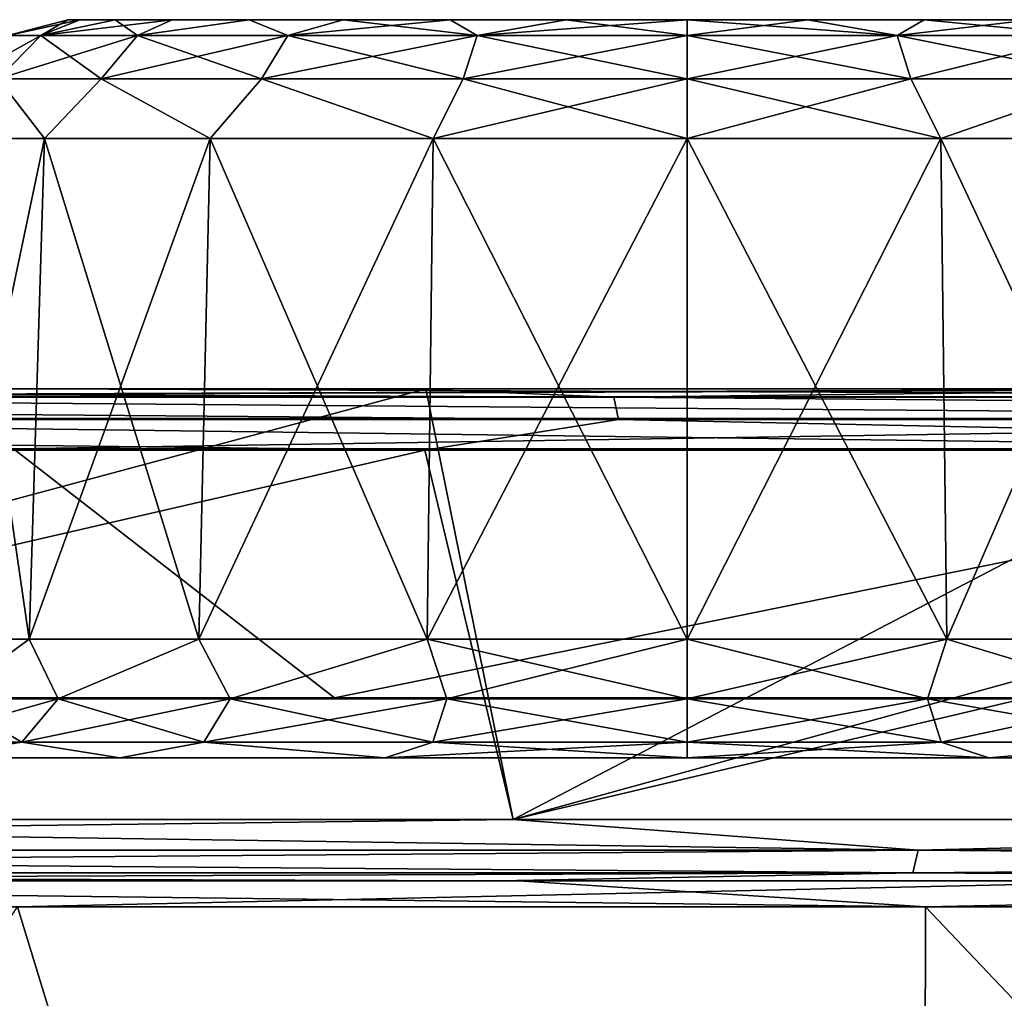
# Model space of a CAD drawing. Header units: millimetres. Extents: x -125 to 125, y -51 to 12.
# Tile 56 of 79: x 25.79 to 29.79, y 8.52 to 12.5. Entities that reach past the tile are written whole.
import ezdxf

# ---------------------------------------------------------------- set-up
doc = ezdxf.new("R2010")
doc.units = ezdxf.units.MM
doc.header["$LTSCALE"] = 65.185185
for name, color, linetype in [('1', 7, 'CONTINUOUS'), ('10', 7, 'CONTINUOUS'), ('117', 7, 'CONTINUOUS'), ('118', 7, 'CONTINUOUS'), ('2', 7, 'CONTINUOUS'), ('23', 7, 'CONTINUOUS'), ('24', 7, 'CONTINUOUS'), ('3', 7, 'CONTINUOUS'), ('33', 7, 'CONTINUOUS'), ('34', 7, 'CONTINUOUS'), ('4', 7, 'CONTINUOUS'), ('43', 7, 'CONTINUOUS'), ('44', 7, 'CONTINUOUS'), ('57', 7, 'CONTINUOUS'), ('58', 7, 'CONTINUOUS'), ('79', 7, 'CONTINUOUS'), ('80', 7, 'CONTINUOUS'), ('83', 7, 'CONTINUOUS'), ('85', 7, 'CONTINUOUS'), ('92', 7, 'CONTINUOUS')]:
    doc.layers.add(name, color=color, linetype=linetype)

msp = doc.modelspace()

# ---------------------------------------------------------------- linework, layer by layer
at = {"layer": '1', "linetype": 'CONTINUOUS'}
for points in [[(19.163, 11, -116.0723), (19.4363, 11, -116.0269), (31.1505, 11, -120.9553), (19.163, 11, -116.0723)], [(20.6522, 11, -123.1829), (19.163, 11, -116.0723), (27.4376, 11, -121.8512), (20.6522, 11, -123.1829)], [(27.4376, 11, -121.8512), (19.163, 11, -116.0723), (31.1505, 11, -120.9553), (27.4376, 11, -121.8512)], [(19.1636, 11, 123.1702), (31.1491, 11, 120.6975), (19.163, 11, 116.0723), (19.1636, 11, 123.1702)], [(19.163, 11, 116.0723), (31.1491, 11, 120.6975), (19.4364, 11, 116.0268), (19.163, 11, 116.0723)], [(27.3821, 11, 121.6075), (31.1491, 11, 120.6975), (19.1636, 11, 123.1702), (27.3821, 11, 121.6075)], [(20.6103, 11, 122.9364), (27.3821, 11, 121.6075), (19.1636, 11, 123.1702), (20.6103, 11, 122.9364)], [(31.1505, 11, -120.9553), (19.4363, 11, -116.0269), (25.8224, 11, -114.7746), (31.1505, 11, -120.9553)], [(31.1491, 11, 120.6975), (25.8225, 11, 114.7746), (19.4364, 11, 116.0268), (31.1491, 11, 120.6975)], [(31.1492, 11, -113.4448), (31.1505, 11, -120.9553), (25.8224, 11, -114.7746), (31.1492, 11, -113.4448)], [(31.1491, 11, 120.6975), (31.1492, 11, 113.4448), (25.8225, 11, 114.7746), (31.1491, 11, 120.6975)]]:
    msp.add_3dface(points, dxfattribs=at)
at = {"layer": '10', "linetype": 'CONTINUOUS'}
for points in [[(25.9828, 12.5, 30.8556), (26.0312, 12.5, 31.3467), (26.0312, 12.5, 30.3646), (25.9828, 12.5, 30.8556)], [(26.0312, 12.5, 31.3467), (26.1745, 12.5, 31.8189), (26.0312, 12.5, 30.3646), (26.0312, 12.5, 31.3467)], [(26.0312, 12.5, 30.3646), (26.1745, 12.5, 31.8189), (26.1745, 12.5, 29.8923), (26.0312, 12.5, 30.3646)], [(26.1745, 12.5, 29.8923), (26.4071, 12.5, 32.2541), (26.4071, 12.5, 29.4572), (26.1745, 12.5, 29.8923)], [(26.1745, 12.5, 31.8189), (26.4071, 12.5, 32.2541), (26.1745, 12.5, 29.8923), (26.1745, 12.5, 31.8189)], [(26.4071, 12.5, 29.4572), (26.7201, 12.5, 32.6356), (26.7201, 12.5, 29.0757), (26.4071, 12.5, 29.4572)], [(26.4071, 12.5, 32.2541), (26.7201, 12.5, 32.6356), (26.4071, 12.5, 29.4572), (26.4071, 12.5, 32.2541)], [(26.7201, 12.5, 29.0757), (27.1016, 12.5, 32.9486), (27.1016, 12.5, 28.7627), (26.7201, 12.5, 29.0757)], [(26.7201, 12.5, 32.6356), (27.1016, 12.5, 32.9486), (26.7201, 12.5, 29.0757), (26.7201, 12.5, 32.6356)], [(27.1016, 12.5, 28.7627), (27.5368, 12.5, 33.1812), (27.5368, 12.5, 28.5301), (27.1016, 12.5, 28.7627)], [(27.1016, 12.5, 32.9486), (27.5368, 12.5, 33.1812), (27.1016, 12.5, 28.7627), (27.1016, 12.5, 32.9486)], [(27.5368, 12.5, 28.5301), (28.009, 12.5, 33.3245), (28.009, 12.5, 28.3868), (27.5368, 12.5, 28.5301)], [(27.5368, 12.5, 33.1812), (28.009, 12.5, 33.3245), (27.5368, 12.5, 28.5301), (27.5368, 12.5, 33.1812)], [(28.009, 12.5, 28.3868), (28.5, 12.5, 33.3728), (28.5, 12.5, 28.3385), (28.009, 12.5, 28.3868)], [(28.009, 12.5, 33.3245), (28.5, 12.5, 33.3728), (28.009, 12.5, 28.3868), (28.009, 12.5, 33.3245)], [(28.5, 12.5, 28.3385), (28.5, 12.5, 33.3728), (28.991, 12.5, 33.3245), (28.5, 12.5, 28.3385)], [(28.991, 12.5, 28.3868), (28.5, 12.5, 28.3385), (28.991, 12.5, 33.3245), (28.991, 12.5, 28.3868)], [(29.4632, 12.5, 33.1812), (28.991, 12.5, 28.3868), (28.991, 12.5, 33.3245), (29.4632, 12.5, 33.1812)], [(29.4632, 12.5, 28.5301), (28.991, 12.5, 28.3868), (29.4632, 12.5, 33.1812), (29.4632, 12.5, 28.5301)], [(29.8984, 12.5, 32.9486), (29.4632, 12.5, 28.5301), (29.4632, 12.5, 33.1812), (29.8984, 12.5, 32.9486)], [(29.8984, 12.5, 28.7627), (29.4632, 12.5, 28.5301), (29.8984, 12.5, 32.9486), (29.8984, 12.5, 28.7627)]]:
    msp.add_3dface(points, dxfattribs=at)
at = {"layer": '117', "color": 1, "linetype": 'CONTINUOUS'}
for points in [[(17.7892, 8.8946, 123.7268), (29.4697, 8.8946, 121.4756), (20.9383, 9, 123.2339), (17.7892, 8.8946, 123.7268)], [(20.9383, 9, 123.2339), (29.4697, 8.8946, 121.4756), (27.8151, 9, 121.866), (20.9383, 9, 123.2339)], [(27.8151, 9, 121.866), (29.4697, 8.8946, 121.4756), (34.6044, 9, 120.1147), (27.8151, 9, 121.866)], [(29.4697, 8.8946, 121.4756), (40.8832, 8.8946, 118.1242), (34.6044, 9, 120.1147), (29.4697, 8.8946, 121.4756)], [(29.445, -3.0907, 121.3739), (17.7892, 8.8946, 123.7268), (17.7743, -3.0907, 123.6232), (29.445, -3.0907, 121.3739)], [(29.4697, 8.8946, 121.4756), (17.7892, 8.8946, 123.7268), (29.445, -3.0907, 121.3739), (29.4697, 8.8946, 121.4756)], [(40.849, -3.0907, 118.0254), (29.4697, 8.8946, 121.4756), (29.445, -3.0907, 121.3739), (40.849, -3.0907, 118.0254)], [(40.8832, 8.8946, 118.1242), (29.4697, 8.8946, 121.4756), (40.849, -3.0907, 118.0254), (40.8832, 8.8946, 118.1242)]]:
    msp.add_3dface(points, dxfattribs=at)
at = {"layer": '118', "color": 1, "linetype": 'CONTINUOUS'}
for points in [[(30.5242, 9, -121.2158), (25.7782, 8.8946, -122.3121), (23.7935, 9, -122.7146), (30.5242, 9, -121.2158)], [(36.7713, 8.8946, -119.4682), (25.7782, 8.8946, -122.3121), (30.5242, 9, -121.2158), (36.7713, 8.8946, -119.4682)], [(29.445, -3.0907, -121.3739), (17.7743, -3.0907, -123.6232), (25.7782, 8.8946, -122.3121), (29.445, -3.0907, -121.3739)], [(36.7713, 8.8946, -119.4682), (29.445, -3.0907, -121.3739), (25.7782, 8.8946, -122.3121), (36.7713, 8.8946, -119.4682)], [(40.849, -3.0907, -118.0254), (29.445, -3.0907, -121.3739), (36.7713, 8.8946, -119.4682), (40.849, -3.0907, -118.0254)]]:
    msp.add_3dface(points, dxfattribs=at)
at = {"layer": '2', "linetype": 'CONTINUOUS'}
for points in [[(26.7002, 9.5, 68.2979), (26.7002, 9.5, 56.9149), (14.7144, 9.5, 57.9976), (26.7002, 9.5, 68.2979)], [(14.7144, 9.5, 69.5971), (26.7002, 9.5, 68.2979), (14.7144, 9.5, 57.9976), (14.7144, 9.5, 69.5971)], [(14.7144, 9.5, 81.1966), (26.7002, 9.5, 79.6809), (14.7144, 9.5, 69.5971), (14.7144, 9.5, 81.1966)], [(26.7002, 9.5, 79.6809), (26.7002, 9.5, 68.2979), (14.7144, 9.5, 69.5971), (26.7002, 9.5, 79.6809)], [(14.7144, 9.5, 92.7961), (26.7002, 9.5, 91.0639), (14.7144, 9.5, 81.1966), (14.7144, 9.5, 92.7961)], [(26.7002, 9.5, 91.0639), (26.7002, 9.5, 79.6809), (14.7144, 9.5, 81.1966), (26.7002, 9.5, 91.0639)], [(26.7002, 9.5, 34.149), (26.7002, 9.5, 22.766), (14.7144, 9.5, 23.199), (26.7002, 9.5, 34.149)], [(14.7144, 9.5, 34.7985), (26.7002, 9.5, 34.149), (14.7144, 9.5, 23.199), (14.7144, 9.5, 34.7985)], [(26.7002, 9.5, 22.766), (26.7002, 9.5, 11.383), (14.7144, 9.5, 11.5995), (26.7002, 9.5, 22.766)], [(14.7144, 9.5, 23.199), (26.7002, 9.5, 22.766), (14.7144, 9.5, 11.5995), (14.7144, 9.5, 23.199)], [(26.7002, 9.5, 11.383), (26.7002, 9.5), (14.7144, 9.5, 11.5995), (26.7002, 9.5, 11.383)], [(26.7002, 9.5), (26.7002, 9.5, -11.383), (14.7144, 9.5), (26.7002, 9.5)], [(14.7144, 9.5, 11.5995), (26.7002, 9.5), (14.7144, 9.5), (14.7144, 9.5, 11.5995)], [(26.7002, 9.5, -11.383), (26.7002, 9.5, -22.766), (14.7144, 9.5, -11.5995), (26.7002, 9.5, -11.383)], [(26.7002, 9.5, 56.9149), (26.7002, 9.5, 45.5319), (14.7144, 9.5, 46.398), (26.7002, 9.5, 56.9149)], [(14.7144, 9.5, 57.9976), (26.7002, 9.5, 56.9149), (14.7144, 9.5, 46.398), (14.7144, 9.5, 57.9976)], [(26.7002, 9.5, 45.5319), (26.7002, 9.5, 34.149), (14.7144, 9.5, 34.7985), (26.7002, 9.5, 45.5319)], [(14.7144, 9.5, 46.398), (26.7002, 9.5, 45.5319), (14.7144, 9.5, 34.7985), (14.7144, 9.5, 46.398)], [(14.7144, 9.5, 104.3956), (26.7002, 9.5, 102.4469), (14.7144, 9.5, 92.7961), (14.7144, 9.5, 104.3956)], [(26.7002, 9.5, 102.4469), (26.7002, 9.5, 91.0639), (14.7144, 9.5, 92.7961), (26.7002, 9.5, 102.4469)], [(14.7153, 9.5, 116.189), (26.7013, 9.5, 114.0328), (14.7144, 9.5, 104.3956), (14.7153, 9.5, 116.189)], [(26.7013, 9.5, 114.0328), (26.7002, 9.5, 102.4469), (14.7144, 9.5, 104.3956), (26.7013, 9.5, 114.0328)], [(14.7144, 9.5, -46.398), (26.7002, 9.5, -56.9149), (14.7144, 9.5, -57.9976), (14.7144, 9.5, -46.398)], [(26.7002, 9.5, -56.9149), (26.7002, 9.5, -68.2979), (14.7144, 9.5, -57.9976), (26.7002, 9.5, -56.9149)], [(14.7144, 9.5, -34.7985), (26.7002, 9.5, -45.5319), (14.7144, 9.5, -46.398), (14.7144, 9.5, -34.7985)], [(26.7002, 9.5, -45.5319), (26.7002, 9.5, -56.9149), (14.7144, 9.5, -46.398), (26.7002, 9.5, -45.5319)], [(14.7144, 9.5, -23.199), (26.7002, 9.5, -34.149), (14.7144, 9.5, -34.7985), (14.7144, 9.5, -23.199)], [(26.7002, 9.5, -34.149), (26.7002, 9.5, -45.5319), (14.7144, 9.5, -34.7985), (26.7002, 9.5, -34.149)], [(14.7144, 9.5, -11.5995), (26.7002, 9.5, -22.766), (14.7144, 9.5, -23.199), (14.7144, 9.5, -11.5995)], [(26.7002, 9.5, -22.766), (26.7002, 9.5, -34.149), (14.7144, 9.5, -23.199), (26.7002, 9.5, -22.766)], [(14.7144, 9.5), (26.7002, 9.5, -11.383), (14.7144, 9.5, -11.5995), (14.7144, 9.5)], [(14.7144, 9.5, -104.3956), (26.7013, 9.5, -114.0328), (20.3372, 9.5, -115.3379), (14.7144, 9.5, -104.3956)], [(14.7144, 9.5, -92.7961), (26.7002, 9.5, -102.4469), (14.7144, 9.5, -104.3956), (14.7144, 9.5, -92.7961)], [(26.7002, 9.5, -102.4469), (26.7013, 9.5, -114.0328), (14.7144, 9.5, -104.3956), (26.7002, 9.5, -102.4469)], [(14.7144, 9.5, -81.1966), (26.7002, 9.5, -91.0639), (14.7144, 9.5, -92.7961), (14.7144, 9.5, -81.1966)], [(26.7002, 9.5, -91.0639), (26.7002, 9.5, -102.4469), (14.7144, 9.5, -92.7961), (26.7002, 9.5, -91.0639)], [(14.7144, 9.5, -69.5971), (26.7002, 9.5, -79.6809), (14.7144, 9.5, -81.1966), (14.7144, 9.5, -69.5971)], [(26.7002, 9.5, -79.6809), (26.7002, 9.5, -91.0639), (14.7144, 9.5, -81.1966), (26.7002, 9.5, -79.6809)], [(14.7144, 9.5, -57.9976), (26.7002, 9.5, -68.2979), (14.7144, 9.5, -69.5971), (14.7144, 9.5, -57.9976)], [(26.7002, 9.5, -68.2979), (26.7002, 9.5, -79.6809), (14.7144, 9.5, -69.5971), (26.7002, 9.5, -68.2979)], [(20.3372, 9.5, 115.3379), (26.7013, 9.5, 114.0328), (14.7153, 9.5, 116.189), (20.3372, 9.5, 115.3379)], [(26.7002, 9.5, -79.6809), (38.686, 9.5, -87.1122), (26.7002, 9.5, -91.0639), (26.7002, 9.5, -79.6809)], [(38.686, 9.5, -87.1122), (38.686, 9.5, -98.7271), (26.7002, 9.5, -91.0639), (38.686, 9.5, -87.1122)], [(26.7002, 9.5, -68.2979), (38.686, 9.5, -75.4972), (26.7002, 9.5, -79.6809), (26.7002, 9.5, -68.2979)], [(38.686, 9.5, -75.4972), (38.686, 9.5, -87.1122), (26.7002, 9.5, -79.6809), (38.686, 9.5, -75.4972)], [(26.7002, 9.5, -56.9149), (38.686, 9.5, -63.8823), (26.7002, 9.5, -68.2979), (26.7002, 9.5, -56.9149)], [(38.686, 9.5, -63.8823), (38.686, 9.5, -75.4972), (26.7002, 9.5, -68.2979), (38.686, 9.5, -63.8823)], [(26.7002, 9.5, -45.5319), (38.686, 9.5, -52.2673), (26.7002, 9.5, -56.9149), (26.7002, 9.5, -45.5319)], [(38.686, 9.5, -52.2673), (38.686, 9.5, -63.8823), (26.7002, 9.5, -56.9149), (38.686, 9.5, -52.2673)], [(26.7002, 9.5, -34.149), (38.686, 9.5, -40.6524), (26.7002, 9.5, -45.5319), (26.7002, 9.5, -34.149)], [(38.686, 9.5, -40.6524), (38.686, 9.5, -52.2673), (26.7002, 9.5, -45.5319), (38.686, 9.5, -40.6524)], [(26.7002, 9.5, -22.766), (38.686, 9.5, -29.0374), (26.7002, 9.5, -34.149), (26.7002, 9.5, -22.766)], [(38.686, 9.5, -29.0374), (38.686, 9.5, -40.6524), (26.7002, 9.5, -34.149), (38.686, 9.5, -29.0374)], [(26.7002, 9.5, -11.383), (38.686, 9.5, -17.4224), (26.7002, 9.5, -22.766), (26.7002, 9.5, -11.383)], [(38.686, 9.5, -17.4224), (38.686, 9.5, -29.0374), (26.7002, 9.5, -22.766), (38.686, 9.5, -17.4224)], [(26.7002, 9.5), (38.686, 9.5, -5.8075), (26.7002, 9.5, -11.383), (26.7002, 9.5)], [(26.7002, 9.5, -102.4469), (38.6884, 9.5, -110.5425), (33.5896, 9.5, -112.197), (26.7002, 9.5, -102.4469)], [(26.7002, 9.5, -91.0639), (38.686, 9.5, -98.7271), (26.7002, 9.5, -102.4469), (26.7002, 9.5, -91.0639)], [(38.686, 9.5, -98.7271), (38.6884, 9.5, -110.5425), (26.7002, 9.5, -102.4469), (38.686, 9.5, -98.7271)], [(26.7013, 9.5, -114.0328), (26.7002, 9.5, -102.4469), (33.5896, 9.5, -112.197), (26.7013, 9.5, -114.0328)], [(38.686, 9.5, 52.2673), (38.686, 9.5, 40.6524), (26.7002, 9.5, 45.5319), (38.686, 9.5, 52.2673)], [(26.7002, 9.5, 68.2979), (38.686, 9.5, 63.8823), (26.7002, 9.5, 56.9149), (26.7002, 9.5, 68.2979)], [(38.686, 9.5, 63.8823), (38.686, 9.5, 52.2673), (26.7002, 9.5, 56.9149), (38.686, 9.5, 63.8823)], [(26.7002, 9.5, 79.6809), (38.686, 9.5, 75.4972), (26.7002, 9.5, 68.2979), (26.7002, 9.5, 79.6809)], [(38.686, 9.5, 75.4972), (38.686, 9.5, 63.8823), (26.7002, 9.5, 68.2979), (38.686, 9.5, 75.4972)], [(26.7002, 9.5, 91.0639), (38.686, 9.5, 87.1122), (26.7002, 9.5, 79.6809), (26.7002, 9.5, 91.0639)], [(38.686, 9.5, 87.1122), (38.686, 9.5, 75.4972), (26.7002, 9.5, 79.6809), (38.686, 9.5, 87.1122)], [(26.7002, 9.5, 102.4469), (38.686, 9.5, 98.7271), (26.7002, 9.5, 91.0639), (26.7002, 9.5, 102.4469)], [(38.686, 9.5, 98.7271), (38.686, 9.5, 87.1122), (26.7002, 9.5, 91.0639), (38.686, 9.5, 98.7271)], [(26.7013, 9.5, 114.0328), (38.6884, 9.5, 110.5425), (26.7002, 9.5, 102.4469), (26.7013, 9.5, 114.0328)], [(38.6884, 9.5, 110.5425), (38.686, 9.5, 98.7271), (26.7002, 9.5, 102.4469), (38.6884, 9.5, 110.5425)], [(38.686, 9.5, -5.8075), (38.686, 9.5, -17.4224), (26.7002, 9.5, -11.383), (38.686, 9.5, -5.8075)], [(26.7002, 9.5, 11.383), (38.686, 9.5, 5.8075), (26.7002, 9.5), (26.7002, 9.5, 11.383)], [(38.686, 9.5, 5.8075), (38.686, 9.5, -5.8075), (26.7002, 9.5), (38.686, 9.5, 5.8075)], [(26.7002, 9.5, 22.766), (38.686, 9.5, 17.4224), (26.7002, 9.5, 11.383), (26.7002, 9.5, 22.766)], [(38.686, 9.5, 17.4224), (38.686, 9.5, 5.8075), (26.7002, 9.5, 11.383), (38.686, 9.5, 17.4224)], [(26.7002, 9.5, 34.149), (38.686, 9.5, 29.0374), (26.7002, 9.5, 22.766), (26.7002, 9.5, 34.149)], [(38.686, 9.5, 29.0374), (38.686, 9.5, 17.4224), (26.7002, 9.5, 22.766), (38.686, 9.5, 29.0374)], [(26.7002, 9.5, 45.5319), (38.686, 9.5, 40.6524), (26.7002, 9.5, 34.149), (26.7002, 9.5, 45.5319)], [(38.686, 9.5, 40.6524), (38.686, 9.5, 29.0374), (26.7002, 9.5, 34.149), (38.686, 9.5, 40.6524)], [(26.7002, 9.5, 56.9149), (38.686, 9.5, 52.2673), (26.7002, 9.5, 45.5319), (26.7002, 9.5, 56.9149)], [(33.5896, 9.5, 112.197), (38.6884, 9.5, 110.5425), (26.7013, 9.5, 114.0328), (33.5896, 9.5, 112.197)]]:
    msp.add_3dface(points, dxfattribs=at)
at = {"layer": '23', "linetype": 'CONTINUOUS'}
for points in [[(28.5, 12.0174, 27.8388), (29.5318, 12.0174, 28.0207), (28.5, 9.9826, 27.7677), (28.5, 12.0174, 27.8388)], [(28.5, 9.9826, 27.7677), (29.5318, 12.0174, 28.0207), (29.5561, 9.9826, 27.954), (28.5, 9.9826, 27.7677)], [(29.5561, 9.9826, 33.7573), (28.5, 12.0174, 33.8725), (28.5, 9.9826, 33.9436), (29.5561, 9.9826, 33.7573)], [(29.5318, 12.0174, 33.6906), (28.5, 12.0174, 33.8725), (29.5561, 9.9826, 33.7573), (29.5318, 12.0174, 33.6906)], [(29.5318, 12.0174, 28.0207), (30.4392, 12.0174, 28.5446), (29.5561, 9.9826, 27.954), (29.5318, 12.0174, 28.0207)], [(30.4849, 9.9826, 33.2211), (29.5318, 12.0174, 33.6906), (29.5561, 9.9826, 33.7573), (30.4849, 9.9826, 33.2211)], [(30.4392, 12.0174, 33.1667), (29.5318, 12.0174, 33.6906), (30.4849, 9.9826, 33.2211), (30.4392, 12.0174, 33.1667)], [(29.5561, 9.9826, 27.954), (30.4392, 12.0174, 28.5446), (30.4849, 9.9826, 28.4902), (29.5561, 9.9826, 27.954)]]:
    msp.add_3dface(points, dxfattribs=at)
at = {"layer": '24', "linetype": 'CONTINUOUS'}
for points in [[(25.8258, 9.9826, 32.3996), (25.529, 12.0174, 31.3795), (25.459, 9.9826, 31.3919), (25.8258, 9.9826, 32.3996)], [(25.459, 9.9826, 30.3194), (25.8873, 12.0174, 29.3472), (25.8258, 9.9826, 29.3117), (25.459, 9.9826, 30.3194)], [(25.529, 12.0174, 30.3318), (25.8873, 12.0174, 29.3472), (25.459, 9.9826, 30.3194), (25.529, 12.0174, 30.3318)], [(25.8873, 12.0174, 32.3641), (25.529, 12.0174, 31.3795), (25.8258, 9.9826, 32.3996), (25.8873, 12.0174, 32.3641)], [(26.5151, 9.9826, 33.2211), (25.8873, 12.0174, 32.3641), (25.8258, 9.9826, 32.3996), (26.5151, 9.9826, 33.2211)], [(25.8873, 12.0174, 29.3472), (26.5608, 12.0174, 28.5446), (25.8258, 9.9826, 29.3117), (25.8873, 12.0174, 29.3472)], [(25.8258, 9.9826, 29.3117), (26.5608, 12.0174, 28.5446), (26.5151, 9.9826, 28.4902), (25.8258, 9.9826, 29.3117)], [(26.5608, 12.0174, 33.1667), (25.8873, 12.0174, 32.3641), (26.5151, 9.9826, 33.2211), (26.5608, 12.0174, 33.1667)], [(27.4439, 9.9826, 33.7573), (26.5608, 12.0174, 33.1667), (26.5151, 9.9826, 33.2211), (27.4439, 9.9826, 33.7573)], [(26.5608, 12.0174, 28.5446), (27.4682, 12.0174, 28.0207), (26.5151, 9.9826, 28.4902), (26.5608, 12.0174, 28.5446)], [(26.5151, 9.9826, 28.4902), (27.4682, 12.0174, 28.0207), (27.4439, 9.9826, 27.954), (26.5151, 9.9826, 28.4902)], [(27.4682, 12.0174, 33.6906), (26.5608, 12.0174, 33.1667), (27.4439, 9.9826, 33.7573), (27.4682, 12.0174, 33.6906)], [(28.5, 12.0174, 27.8388), (28.5, 9.9826, 27.7677), (27.4439, 9.9826, 27.954), (28.5, 12.0174, 27.8388)], [(27.4682, 12.0174, 28.0207), (28.5, 12.0174, 27.8388), (27.4439, 9.9826, 27.954), (27.4682, 12.0174, 28.0207)], [(28.5, 9.9826, 33.9436), (27.4682, 12.0174, 33.6906), (27.4439, 9.9826, 33.7573), (28.5, 9.9826, 33.9436)], [(28.5, 9.9826, 33.9436), (28.5, 12.0174, 33.8725), (27.4682, 12.0174, 33.6906), (28.5, 9.9826, 33.9436)]]:
    msp.add_3dface(points, dxfattribs=at)
at = {"layer": '3', "linetype": 'CONTINUOUS'}
for points in [[(20.6522, 11, -123.1829), (27.4376, 11, -121.8512), (20.9219, 9.25, -123.1374), (20.6522, 11, -123.1829)], [(20.9219, 9.25, -123.1374), (27.4376, 11, -121.8512), (27.7933, 9.25, -121.7706), (20.9219, 9.25, -123.1374)], [(27.4376, 11, -121.8512), (31.1505, 11, -120.9553), (27.7933, 9.25, -121.7706), (27.4376, 11, -121.8512)], [(31.1505, 11, -120.9553), (34.1391, 11, -120.146), (27.7933, 9.25, -121.7706), (31.1505, 11, -120.9553)], [(27.7933, 9.25, -121.7706), (34.1391, 11, -120.146), (34.5773, 9.25, -120.0206), (27.7933, 9.25, -121.7706)]]:
    msp.add_3dface(points, dxfattribs=at)
at = {"layer": '33', "linetype": 'CONTINUOUS'}
for points in [[(20.3806, 9.7435, -115.584), (27.0667, 9.7435, -114.2035), (25.7614, 10.7565, -114.5322), (20.3806, 9.7435, -115.584)], [(25.7614, 10.7565, -114.5322), (27.0667, 9.7435, -114.2035), (32.0537, 10.7565, -112.9328), (25.7614, 10.7565, -114.5322)], [(27.0667, 9.7435, -114.2035), (33.6613, 9.7435, -112.4364), (32.0537, 10.7565, -112.9328), (27.0667, 9.7435, -114.2035)]]:
    msp.add_3dface(points, dxfattribs=at)
at = {"layer": '34', "linetype": 'CONTINUOUS'}
for points in [[(20.3806, 9.7435, 115.584), (25.7614, 10.7565, 114.5322), (27.0667, 9.7435, 114.2035), (20.3806, 9.7435, 115.584)], [(25.7614, 10.7565, 114.5322), (32.0537, 10.7565, 112.9328), (27.0667, 9.7435, 114.2035), (25.7614, 10.7565, 114.5322)], [(27.0667, 9.7435, 114.2035), (32.0537, 10.7565, 112.9328), (33.6613, 9.7435, 112.4364), (27.0667, 9.7435, 114.2035)]]:
    msp.add_3dface(points, dxfattribs=at)
at = {"layer": '4', "linetype": 'CONTINUOUS'}
for points in [[(20.649, 10.75, 123.1834), (20.9219, 9.25, 123.1374), (27.4335, 10.75, 121.8521), (20.649, 10.75, 123.1834)], [(20.9219, 9.25, 123.1374), (27.7933, 9.25, 121.7706), (27.4335, 10.75, 121.8521), (20.9219, 9.25, 123.1374)], [(27.4335, 10.75, 121.8521), (27.7933, 9.25, 121.7706), (34.134, 10.75, 120.1475), (27.4335, 10.75, 121.8521)], [(27.7933, 9.25, 121.7706), (34.5773, 9.25, 120.0206), (34.134, 10.75, 120.1475), (27.7933, 9.25, 121.7706)]]:
    msp.add_3dface(points, dxfattribs=at)
at = {"layer": '43', "linetype": 'CONTINUOUS'}
for points in [[(25.9828, 12.5, 30.8556), (26.0312, 12.5, 30.3646), (25.7381, 12.436, 30.8556), (25.9828, 12.5, 30.8556)], [(25.8733, 12.436, 31.7091), (25.9828, 12.5, 30.8556), (25.7381, 12.436, 30.8556), (25.8733, 12.436, 31.7091)], [(25.7381, 12.436, 30.8556), (26.0312, 12.5, 30.3646), (25.8733, 12.436, 30.0022), (25.7381, 12.436, 30.8556)], [(25.8733, 12.436, 30.0022), (26.4071, 12.5, 29.4572), (26.2656, 12.436, 29.2323), (25.8733, 12.436, 30.0022)], [(26.1745, 12.5, 29.8923), (26.4071, 12.5, 29.4572), (25.8733, 12.436, 30.0022), (26.1745, 12.5, 29.8923)], [(26.1745, 12.5, 31.8189), (26.0312, 12.5, 31.3467), (25.8733, 12.436, 31.7091), (26.1745, 12.5, 31.8189)], [(26.2656, 12.436, 32.479), (26.1745, 12.5, 31.8189), (25.8733, 12.436, 31.7091), (26.2656, 12.436, 32.479)], [(26.0312, 12.5, 31.3467), (25.9828, 12.5, 30.8556), (25.8733, 12.436, 31.7091), (26.0312, 12.5, 31.3467)], [(26.0312, 12.5, 30.3646), (26.1745, 12.5, 29.8923), (25.8733, 12.436, 30.0022), (26.0312, 12.5, 30.3646)], [(26.4071, 12.5, 32.2541), (26.1745, 12.5, 31.8189), (26.2656, 12.436, 32.479), (26.4071, 12.5, 32.2541)], [(26.4071, 12.5, 29.4572), (26.7201, 12.5, 29.0757), (26.2656, 12.436, 29.2323), (26.4071, 12.5, 29.4572)], [(26.2656, 12.436, 29.2323), (26.7201, 12.5, 29.0757), (26.8766, 12.436, 28.6212), (26.2656, 12.436, 29.2323)], [(26.7201, 12.5, 32.6356), (26.4071, 12.5, 32.2541), (26.2656, 12.436, 32.479), (26.7201, 12.5, 32.6356)], [(26.8766, 12.436, 33.0901), (26.7201, 12.5, 32.6356), (26.2656, 12.436, 32.479), (26.8766, 12.436, 33.0901)], [(26.7201, 12.5, 29.0757), (27.1016, 12.5, 28.7627), (26.8766, 12.436, 28.6212), (26.7201, 12.5, 29.0757)], [(27.1016, 12.5, 32.9486), (26.7201, 12.5, 32.6356), (26.8766, 12.436, 33.0901), (27.1016, 12.5, 32.9486)], [(27.1016, 12.5, 28.7627), (27.5368, 12.5, 28.5301), (26.8766, 12.436, 28.6212), (27.1016, 12.5, 28.7627)], [(26.8766, 12.436, 28.6212), (27.5368, 12.5, 28.5301), (27.6465, 12.436, 28.2289), (26.8766, 12.436, 28.6212)], [(27.6465, 12.436, 33.4823), (27.1016, 12.5, 32.9486), (26.8766, 12.436, 33.0901), (27.6465, 12.436, 33.4823)], [(27.5368, 12.5, 33.1812), (27.1016, 12.5, 32.9486), (27.6465, 12.436, 33.4823), (27.5368, 12.5, 33.1812)], [(27.5368, 12.5, 28.5301), (28.009, 12.5, 28.3868), (27.6465, 12.436, 28.2289), (27.5368, 12.5, 28.5301)], [(28.009, 12.5, 33.3245), (27.5368, 12.5, 33.1812), (27.6465, 12.436, 33.4823), (28.009, 12.5, 33.3245)], [(28.009, 12.5, 28.3868), (28.5, 12.5, 28.3385), (27.6465, 12.436, 28.2289), (28.009, 12.5, 28.3868)], [(27.6465, 12.436, 28.2289), (28.5, 12.5, 28.3385), (28.5, 12.436, 28.0938), (27.6465, 12.436, 28.2289)], [(28.5, 12.436, 33.6175), (28.009, 12.5, 33.3245), (27.6465, 12.436, 33.4823), (28.5, 12.436, 33.6175)], [(28.5, 12.5, 33.3728), (28.009, 12.5, 33.3245), (28.5, 12.436, 33.6175), (28.5, 12.5, 33.3728)], [(25.5558, 12.26, 30.8556), (25.8733, 12.436, 30.0022), (25.6999, 12.26, 29.9458), (25.5558, 12.26, 30.8556)], [(25.7381, 12.436, 30.8556), (25.8733, 12.436, 30.0022), (25.5558, 12.26, 30.8556), (25.7381, 12.436, 30.8556)], [(25.6999, 12.26, 29.9458), (26.2656, 12.436, 29.2323), (26.1181, 12.26, 29.1251), (25.6999, 12.26, 29.9458)], [(26.1181, 12.26, 32.5862), (25.8733, 12.436, 31.7091), (25.6999, 12.26, 31.7655), (26.1181, 12.26, 32.5862)], [(25.8733, 12.436, 30.0022), (26.2656, 12.436, 29.2323), (25.6999, 12.26, 29.9458), (25.8733, 12.436, 30.0022)], [(25.8733, 12.436, 31.7091), (25.7381, 12.436, 30.8556), (25.6999, 12.26, 31.7655), (25.8733, 12.436, 31.7091)], [(26.2656, 12.436, 32.479), (25.8733, 12.436, 31.7091), (26.1181, 12.26, 32.5862), (26.2656, 12.436, 32.479)], [(26.7694, 12.26, 33.2376), (26.2656, 12.436, 32.479), (26.1181, 12.26, 32.5862), (26.7694, 12.26, 33.2376)], [(26.2656, 12.436, 29.2323), (26.8766, 12.436, 28.6212), (26.1181, 12.26, 29.1251), (26.2656, 12.436, 29.2323)], [(26.1181, 12.26, 29.1251), (26.8766, 12.436, 28.6212), (26.7694, 12.26, 28.4737), (26.1181, 12.26, 29.1251)], [(26.8766, 12.436, 33.0901), (26.2656, 12.436, 32.479), (26.7694, 12.26, 33.2376), (26.8766, 12.436, 33.0901)], [(26.7694, 12.26, 28.4737), (27.6465, 12.436, 28.2289), (27.5902, 12.26, 28.0555), (26.7694, 12.26, 28.4737)], [(27.5902, 12.26, 33.6558), (26.8766, 12.436, 33.0901), (26.7694, 12.26, 33.2376), (27.5902, 12.26, 33.6558)], [(26.8766, 12.436, 28.6212), (27.6465, 12.436, 28.2289), (26.7694, 12.26, 28.4737), (26.8766, 12.436, 28.6212)], [(27.6465, 12.436, 33.4823), (26.8766, 12.436, 33.0901), (27.5902, 12.26, 33.6558), (27.6465, 12.436, 33.4823)], [(27.5902, 12.26, 28.0555), (28.5, 12.436, 28.0938), (28.5, 12.26, 27.9114), (27.5902, 12.26, 28.0555)], [(28.5, 12.26, 33.7999), (27.6465, 12.436, 33.4823), (27.5902, 12.26, 33.6558), (28.5, 12.26, 33.7999)], [(27.6465, 12.436, 28.2289), (28.5, 12.436, 28.0938), (27.5902, 12.26, 28.0555), (27.6465, 12.436, 28.2289)], [(28.5, 12.436, 33.6175), (27.6465, 12.436, 33.4823), (28.5, 12.26, 33.7999), (28.5, 12.436, 33.6175)], [(25.529, 12.0174, 31.3795), (25.8873, 12.0174, 32.3641), (25.6999, 12.26, 31.7655), (25.529, 12.0174, 31.3795)], [(25.8873, 12.0174, 29.3472), (25.529, 12.0174, 30.3318), (25.6999, 12.26, 29.9458), (25.8873, 12.0174, 29.3472)], [(25.8873, 12.0174, 32.3641), (26.1181, 12.26, 32.5862), (25.6999, 12.26, 31.7655), (25.8873, 12.0174, 32.3641)], [(25.8873, 12.0174, 29.3472), (25.6999, 12.26, 29.9458), (26.1181, 12.26, 29.1251), (25.8873, 12.0174, 29.3472)], [(25.8873, 12.0174, 32.3641), (26.5608, 12.0174, 33.1667), (26.1181, 12.26, 32.5862), (25.8873, 12.0174, 32.3641)], [(26.5608, 12.0174, 28.5446), (25.8873, 12.0174, 29.3472), (26.1181, 12.26, 29.1251), (26.5608, 12.0174, 28.5446)], [(26.5608, 12.0174, 28.5446), (26.1181, 12.26, 29.1251), (26.7694, 12.26, 28.4737), (26.5608, 12.0174, 28.5446)], [(26.5608, 12.0174, 33.1667), (26.7694, 12.26, 33.2376), (26.1181, 12.26, 32.5862), (26.5608, 12.0174, 33.1667)], [(26.5608, 12.0174, 33.1667), (27.4682, 12.0174, 33.6906), (26.7694, 12.26, 33.2376), (26.5608, 12.0174, 33.1667)], [(27.4682, 12.0174, 28.0207), (26.5608, 12.0174, 28.5446), (26.7694, 12.26, 28.4737), (27.4682, 12.0174, 28.0207)], [(27.4682, 12.0174, 28.0207), (26.7694, 12.26, 28.4737), (27.5902, 12.26, 28.0555), (27.4682, 12.0174, 28.0207)], [(27.4682, 12.0174, 33.6906), (27.5902, 12.26, 33.6558), (26.7694, 12.26, 33.2376), (27.4682, 12.0174, 33.6906)], [(27.4682, 12.0174, 33.6906), (28.5, 12.0174, 33.8725), (27.5902, 12.26, 33.6558), (27.4682, 12.0174, 33.6906)], [(28.5, 12.0174, 27.8388), (27.4682, 12.0174, 28.0207), (28.5, 12.26, 27.9114), (28.5, 12.0174, 27.8388)], [(27.4682, 12.0174, 28.0207), (27.5902, 12.26, 28.0555), (28.5, 12.26, 27.9114), (27.4682, 12.0174, 28.0207)], [(28.5, 12.0174, 33.8725), (28.5, 12.26, 33.7999), (27.5902, 12.26, 33.6558), (28.5, 12.0174, 33.8725)]]:
    msp.add_3dface(points, dxfattribs=at)
at = {"layer": '44', "linetype": 'CONTINUOUS'}
for points in [[(28.5, 12.436, 28.0938), (28.991, 12.5, 28.3868), (29.3535, 12.436, 28.2289), (28.5, 12.436, 28.0938)], [(28.991, 12.5, 33.3245), (28.5, 12.5, 33.3728), (29.3535, 12.436, 33.4823), (28.991, 12.5, 33.3245)], [(28.5, 12.5, 33.3728), (28.5, 12.436, 33.6175), (29.3535, 12.436, 33.4823), (28.5, 12.5, 33.3728)], [(28.5, 12.5, 28.3385), (28.991, 12.5, 28.3868), (28.5, 12.436, 28.0938), (28.5, 12.5, 28.3385)], [(29.4632, 12.5, 33.1812), (28.991, 12.5, 33.3245), (29.3535, 12.436, 33.4823), (29.4632, 12.5, 33.1812)], [(28.991, 12.5, 28.3868), (29.4632, 12.5, 28.5301), (29.3535, 12.436, 28.2289), (28.991, 12.5, 28.3868)], [(29.4632, 12.5, 28.5301), (29.8984, 12.5, 28.7627), (29.3535, 12.436, 28.2289), (29.4632, 12.5, 28.5301)], [(30.1234, 12.436, 33.0901), (29.4632, 12.5, 33.1812), (29.3535, 12.436, 33.4823), (30.1234, 12.436, 33.0901)], [(29.3535, 12.436, 28.2289), (29.8984, 12.5, 28.7627), (30.1234, 12.436, 28.6212), (29.3535, 12.436, 28.2289)], [(29.8984, 12.5, 32.9486), (29.4632, 12.5, 33.1812), (30.1234, 12.436, 33.0901), (29.8984, 12.5, 32.9486)], [(29.3535, 12.436, 33.4823), (28.5, 12.436, 33.6175), (29.4098, 12.26, 33.6558), (29.3535, 12.436, 33.4823)], [(28.5, 12.436, 33.6175), (28.5, 12.26, 33.7999), (29.4098, 12.26, 33.6558), (28.5, 12.436, 33.6175)], [(28.5, 12.26, 27.9114), (28.5, 12.436, 28.0938), (29.3535, 12.436, 28.2289), (28.5, 12.26, 27.9114)], [(28.5, 12.26, 27.9114), (29.3535, 12.436, 28.2289), (29.4098, 12.26, 28.0555), (28.5, 12.26, 27.9114)], [(29.3535, 12.436, 28.2289), (30.1234, 12.436, 28.6212), (29.4098, 12.26, 28.0555), (29.3535, 12.436, 28.2289)], [(30.2306, 12.26, 33.2376), (29.3535, 12.436, 33.4823), (29.4098, 12.26, 33.6558), (30.2306, 12.26, 33.2376)], [(30.1234, 12.436, 33.0901), (29.3535, 12.436, 33.4823), (30.2306, 12.26, 33.2376), (30.1234, 12.436, 33.0901)], [(29.4098, 12.26, 28.0555), (30.1234, 12.436, 28.6212), (30.2306, 12.26, 28.4737), (29.4098, 12.26, 28.0555)], [(28.5, 12.0174, 33.8725), (29.5318, 12.0174, 33.6906), (28.5, 12.26, 33.7999), (28.5, 12.0174, 33.8725)], [(28.5, 12.26, 33.7999), (29.5318, 12.0174, 33.6906), (29.4098, 12.26, 33.6558), (28.5, 12.26, 33.7999)], [(29.5318, 12.0174, 28.0207), (28.5, 12.0174, 27.8388), (29.4098, 12.26, 28.0555), (29.5318, 12.0174, 28.0207)], [(28.5, 12.0174, 27.8388), (28.5, 12.26, 27.9114), (29.4098, 12.26, 28.0555), (28.5, 12.0174, 27.8388)], [(29.5318, 12.0174, 33.6906), (30.2306, 12.26, 33.2376), (29.4098, 12.26, 33.6558), (29.5318, 12.0174, 33.6906)], [(29.5318, 12.0174, 28.0207), (29.4098, 12.26, 28.0555), (30.2306, 12.26, 28.4737), (29.5318, 12.0174, 28.0207)], [(29.5318, 12.0174, 33.6906), (30.4392, 12.0174, 33.1667), (30.2306, 12.26, 33.2376), (29.5318, 12.0174, 33.6906)], [(30.4392, 12.0174, 28.5446), (29.5318, 12.0174, 28.0207), (30.2306, 12.26, 28.4737), (30.4392, 12.0174, 28.5446)]]:
    msp.add_3dface(points, dxfattribs=at)
at = {"layer": '57', "linetype": 'CONTINUOUS'}
for points in [[(28.5, 9.9826, 27.7677), (29.5561, 9.9826, 27.954), (28.5, 9.74, 27.6951), (28.5, 9.9826, 27.7677)], [(29.5561, 9.9826, 27.954), (29.4767, 9.74, 27.8498), (28.5, 9.74, 27.6951), (29.5561, 9.9826, 27.954)], [(29.5561, 9.9826, 33.7573), (28.5, 9.9826, 33.9436), (29.4767, 9.74, 33.8615), (29.5561, 9.9826, 33.7573)], [(28.5, 9.9826, 33.9436), (28.5, 9.74, 34.0162), (29.4767, 9.74, 33.8615), (28.5, 9.9826, 33.9436)], [(29.5561, 9.9826, 27.954), (30.3577, 9.74, 28.2987), (29.4767, 9.74, 27.8498), (29.5561, 9.9826, 27.954)], [(29.5561, 9.9826, 33.7573), (29.4767, 9.74, 33.8615), (30.3577, 9.74, 33.4126), (29.5561, 9.9826, 33.7573)], [(29.5561, 9.9826, 27.954), (30.4849, 9.9826, 28.4902), (30.3577, 9.74, 28.2987), (29.5561, 9.9826, 27.954)], [(30.4849, 9.9826, 33.2211), (29.5561, 9.9826, 33.7573), (30.3577, 9.74, 33.4126), (30.4849, 9.9826, 33.2211)], [(29.533, 9.564, 27.6764), (28.5, 9.564, 27.5128), (29.4767, 9.74, 27.8498), (29.533, 9.564, 27.6764)], [(29.4767, 9.74, 27.8498), (28.5, 9.564, 27.5128), (28.5, 9.74, 27.6951), (29.4767, 9.74, 27.8498)], [(28.5, 9.564, 34.1985), (29.533, 9.564, 34.0349), (28.5, 9.74, 34.0162), (28.5, 9.564, 34.1985)], [(28.5, 9.74, 34.0162), (29.533, 9.564, 34.0349), (29.4767, 9.74, 33.8615), (28.5, 9.74, 34.0162)], [(30.3577, 9.74, 28.2987), (29.533, 9.564, 27.6764), (29.4767, 9.74, 27.8498), (30.3577, 9.74, 28.2987)], [(29.533, 9.564, 34.0349), (30.4649, 9.564, 33.5601), (29.4767, 9.74, 33.8615), (29.533, 9.564, 34.0349)], [(29.4767, 9.74, 33.8615), (30.4649, 9.564, 33.5601), (30.3577, 9.74, 33.4126), (29.4767, 9.74, 33.8615)], [(30.4649, 9.564, 28.1512), (29.533, 9.564, 27.6764), (30.3577, 9.74, 28.2987), (30.4649, 9.564, 28.1512)], [(28.5, 9.5, 27.268), (29.533, 9.564, 27.6764), (29.7269, 9.5, 27.4844), (28.5, 9.5, 27.268)], [(28.5, 9.564, 27.5128), (29.533, 9.564, 27.6764), (28.5, 9.5, 27.268), (28.5, 9.564, 27.5128)], [(29.533, 9.564, 34.0349), (28.5, 9.564, 34.1985), (29.7269, 9.5, 34.2269), (29.533, 9.564, 34.0349)], [(28.5, 9.564, 34.1985), (28.5, 9.5, 34.4433), (29.7269, 9.5, 34.2269), (28.5, 9.564, 34.1985)], [(29.533, 9.564, 27.6764), (30.4649, 9.564, 28.1512), (29.7269, 9.5, 27.4844), (29.533, 9.564, 27.6764)], [(30.4649, 9.564, 33.5601), (29.533, 9.564, 34.0349), (29.7269, 9.5, 34.2269), (30.4649, 9.564, 33.5601)], [(29.7269, 9.5, 27.4844), (30.4649, 9.564, 28.1512), (30.806, 9.5, 28.1073), (29.7269, 9.5, 27.4844)], [(30.806, 9.5, 33.604), (30.4649, 9.564, 33.5601), (29.7269, 9.5, 34.2269), (30.806, 9.5, 33.604)]]:
    msp.add_3dface(points, dxfattribs=at)
at = {"layer": '58', "linetype": 'CONTINUOUS'}
for points in [[(25.8258, 9.9826, 32.3996), (25.459, 9.9826, 31.3919), (25.4942, 9.74, 31.8323), (25.8258, 9.9826, 32.3996)], [(25.459, 9.9826, 30.3194), (25.8258, 9.9826, 29.3117), (25.4942, 9.74, 29.879), (25.459, 9.9826, 30.3194)], [(25.8258, 9.9826, 29.3117), (25.9431, 9.74, 28.9979), (25.4942, 9.74, 29.879), (25.8258, 9.9826, 29.3117)], [(25.8258, 9.9826, 32.3996), (25.4942, 9.74, 31.8323), (25.9431, 9.74, 32.7134), (25.8258, 9.9826, 32.3996)], [(26.5151, 9.9826, 33.2211), (25.8258, 9.9826, 32.3996), (25.9431, 9.74, 32.7134), (26.5151, 9.9826, 33.2211)], [(25.8258, 9.9826, 29.3117), (26.5151, 9.9826, 28.4902), (25.9431, 9.74, 28.9979), (25.8258, 9.9826, 29.3117)], [(26.5151, 9.9826, 28.4902), (26.6423, 9.74, 28.2987), (25.9431, 9.74, 28.9979), (26.5151, 9.9826, 28.4902)], [(26.5151, 9.9826, 33.2211), (25.9431, 9.74, 32.7134), (26.6423, 9.74, 33.4126), (26.5151, 9.9826, 33.2211)], [(26.5151, 9.9826, 28.4902), (27.4439, 9.9826, 27.954), (26.6423, 9.74, 28.2987), (26.5151, 9.9826, 28.4902)], [(27.4439, 9.9826, 33.7573), (26.5151, 9.9826, 33.2211), (26.6423, 9.74, 33.4126), (27.4439, 9.9826, 33.7573)], [(27.4439, 9.9826, 27.954), (27.5233, 9.74, 27.8498), (26.6423, 9.74, 28.2987), (27.4439, 9.9826, 27.954)], [(27.4439, 9.9826, 33.7573), (26.6423, 9.74, 33.4126), (27.5233, 9.74, 33.8615), (27.4439, 9.9826, 33.7573)], [(28.5, 9.74, 34.0162), (27.4439, 9.9826, 33.7573), (27.5233, 9.74, 33.8615), (28.5, 9.74, 34.0162)], [(28.5, 9.9826, 33.9436), (27.4439, 9.9826, 33.7573), (28.5, 9.74, 34.0162), (28.5, 9.9826, 33.9436)], [(27.4439, 9.9826, 27.954), (28.5, 9.9826, 27.7677), (27.5233, 9.74, 27.8498), (27.4439, 9.9826, 27.954)], [(28.5, 9.9826, 27.7677), (28.5, 9.74, 27.6951), (27.5233, 9.74, 27.8498), (28.5, 9.9826, 27.7677)], [(25.3207, 9.564, 31.8887), (25.7955, 9.564, 32.8205), (25.4942, 9.74, 31.8323), (25.3207, 9.564, 31.8887)], [(25.9431, 9.74, 28.9979), (25.3207, 9.564, 29.8226), (25.4942, 9.74, 29.879), (25.9431, 9.74, 28.9979)], [(25.7955, 9.564, 28.8907), (25.3207, 9.564, 29.8226), (25.9431, 9.74, 28.9979), (25.7955, 9.564, 28.8907)], [(25.4942, 9.74, 31.8323), (25.7955, 9.564, 32.8205), (25.9431, 9.74, 32.7134), (25.4942, 9.74, 31.8323)], [(25.7955, 9.564, 32.8205), (26.5351, 9.564, 33.5601), (25.9431, 9.74, 32.7134), (25.7955, 9.564, 32.8205)], [(26.5351, 9.564, 28.1512), (25.7955, 9.564, 28.8907), (26.6423, 9.74, 28.2987), (26.5351, 9.564, 28.1512)], [(26.6423, 9.74, 28.2987), (25.7955, 9.564, 28.8907), (25.9431, 9.74, 28.9979), (26.6423, 9.74, 28.2987)], [(25.9431, 9.74, 32.7134), (26.5351, 9.564, 33.5601), (26.6423, 9.74, 33.4126), (25.9431, 9.74, 32.7134)], [(26.5351, 9.564, 33.5601), (27.467, 9.564, 34.0349), (26.6423, 9.74, 33.4126), (26.5351, 9.564, 33.5601)], [(27.467, 9.564, 27.6764), (26.5351, 9.564, 28.1512), (27.5233, 9.74, 27.8498), (27.467, 9.564, 27.6764)], [(27.5233, 9.74, 27.8498), (26.5351, 9.564, 28.1512), (26.6423, 9.74, 28.2987), (27.5233, 9.74, 27.8498)], [(26.6423, 9.74, 33.4126), (27.467, 9.564, 34.0349), (27.5233, 9.74, 33.8615), (26.6423, 9.74, 33.4126)], [(28.5, 9.74, 27.6951), (28.5, 9.564, 27.5128), (27.467, 9.564, 27.6764), (28.5, 9.74, 27.6951)], [(28.5, 9.74, 27.6951), (27.467, 9.564, 27.6764), (27.5233, 9.74, 27.8498), (28.5, 9.74, 27.6951)], [(27.467, 9.564, 34.0349), (28.5, 9.564, 34.1985), (27.5233, 9.74, 33.8615), (27.467, 9.564, 34.0349)], [(28.5, 9.564, 34.1985), (28.5, 9.74, 34.0162), (27.5233, 9.74, 33.8615), (28.5, 9.564, 34.1985)], [(25.7955, 9.564, 32.8205), (25.3207, 9.564, 31.8887), (25.3931, 9.5, 32.6495), (25.7955, 9.564, 32.8205)], [(25.3207, 9.564, 29.8226), (25.7955, 9.564, 28.8907), (25.3931, 9.5, 29.0618), (25.3207, 9.564, 29.8226)], [(26.194, 9.5, 33.604), (25.7955, 9.564, 32.8205), (25.3931, 9.5, 32.6495), (26.194, 9.5, 33.604)], [(25.3931, 9.5, 29.0618), (25.7955, 9.564, 28.8907), (26.194, 9.5, 28.1073), (25.3931, 9.5, 29.0618)], [(26.5351, 9.564, 33.5601), (25.7955, 9.564, 32.8205), (26.194, 9.5, 33.604), (26.5351, 9.564, 33.5601)], [(25.7955, 9.564, 28.8907), (26.5351, 9.564, 28.1512), (26.194, 9.5, 28.1073), (25.7955, 9.564, 28.8907)], [(27.2731, 9.5, 34.2269), (26.5351, 9.564, 33.5601), (26.194, 9.5, 33.604), (27.2731, 9.5, 34.2269)], [(26.194, 9.5, 28.1073), (26.5351, 9.564, 28.1512), (27.2731, 9.5, 27.4844), (26.194, 9.5, 28.1073)], [(27.467, 9.564, 34.0349), (26.5351, 9.564, 33.5601), (27.2731, 9.5, 34.2269), (27.467, 9.564, 34.0349)], [(26.5351, 9.564, 28.1512), (27.467, 9.564, 27.6764), (27.2731, 9.5, 27.4844), (26.5351, 9.564, 28.1512)], [(28.5, 9.564, 27.5128), (28.5, 9.5, 27.268), (27.2731, 9.5, 27.4844), (28.5, 9.564, 27.5128)], [(27.467, 9.564, 27.6764), (28.5, 9.564, 27.5128), (27.2731, 9.5, 27.4844), (27.467, 9.564, 27.6764)], [(28.5, 9.5, 34.4433), (27.467, 9.564, 34.0349), (27.2731, 9.5, 34.2269), (28.5, 9.5, 34.4433)], [(28.5, 9.5, 34.4433), (28.5, 9.564, 34.1985), (27.467, 9.564, 34.0349), (28.5, 9.5, 34.4433)]]:
    msp.add_3dface(points, dxfattribs=at)
at = {"layer": '79', "linetype": 'CONTINUOUS'}
for points in [[(29.4389, 9.1251, 121.3488), (20.9219, 9.25, 123.1374), (17.7707, 9.1251, 123.5977), (29.4389, 9.1251, 121.3488)], [(27.7933, 9.25, 121.7706), (20.9219, 9.25, 123.1374), (29.4389, 9.1251, 121.3488), (27.7933, 9.25, 121.7706)], [(34.5773, 9.25, 120.0206), (27.7933, 9.25, 121.7706), (29.4389, 9.1251, 121.3488), (34.5773, 9.25, 120.0206)], [(40.8405, 9.1251, 118.001), (34.5773, 9.25, 120.0206), (29.4389, 9.1251, 121.3488), (40.8405, 9.1251, 118.001)], [(29.4173, 9.0335, 121.2599), (17.7707, 9.1251, 123.5977), (17.7576, 9.0335, 123.5071), (29.4173, 9.0335, 121.2599)], [(29.4389, 9.1251, 121.3488), (17.7707, 9.1251, 123.5977), (29.4173, 9.0335, 121.2599), (29.4389, 9.1251, 121.3488)], [(40.8106, 9.0335, 117.9145), (29.4389, 9.1251, 121.3488), (29.4173, 9.0335, 121.2599), (40.8106, 9.0335, 117.9145)], [(40.8405, 9.1251, 118.001), (29.4389, 9.1251, 121.3488), (40.8106, 9.0335, 117.9145), (40.8405, 9.1251, 118.001)], [(29.4173, 9.0335, 121.2599), (17.7576, 9.0335, 123.5071), (27.7377, 9, 121.5268), (29.4173, 9.0335, 121.2599)], [(27.7377, 9, 121.5268), (17.7576, 9.0335, 123.5071), (20.88, 9, 122.8909), (27.7377, 9, 121.5268)], [(34.5082, 9, 119.7804), (29.4173, 9.0335, 121.2599), (27.7377, 9, 121.5268), (34.5082, 9, 119.7804)], [(40.8106, 9.0335, 117.9145), (29.4173, 9.0335, 121.2599), (34.5082, 9, 119.7804), (40.8106, 9.0335, 117.9145)]]:
    msp.add_3dface(points, dxfattribs=at)
at = {"layer": '80', "linetype": 'CONTINUOUS'}
for points in [[(20.9219, 9.25, -123.1374), (27.7933, 9.25, -121.7706), (17.7707, 9.1251, -123.5977), (20.9219, 9.25, -123.1374)], [(17.7707, 9.1251, -123.5977), (27.7933, 9.25, -121.7706), (29.4389, 9.1251, -121.3488), (17.7707, 9.1251, -123.5977)], [(27.7933, 9.25, -121.7706), (34.5773, 9.25, -120.0206), (29.4389, 9.1251, -121.3488), (27.7933, 9.25, -121.7706)], [(29.4389, 9.1251, -121.3488), (34.5773, 9.25, -120.0206), (40.8405, 9.1251, -118.001), (29.4389, 9.1251, -121.3488)], [(17.7576, 9.0335, -123.5071), (29.4389, 9.1251, -121.3488), (29.4173, 9.0335, -121.2599), (17.7576, 9.0335, -123.5071)], [(17.7707, 9.1251, -123.5977), (29.4389, 9.1251, -121.3488), (17.7576, 9.0335, -123.5071), (17.7707, 9.1251, -123.5977)], [(29.4173, 9.0335, -121.2599), (40.8405, 9.1251, -118.001), (40.8106, 9.0335, -117.9145), (29.4173, 9.0335, -121.2599)], [(29.4389, 9.1251, -121.3488), (40.8405, 9.1251, -118.001), (29.4173, 9.0335, -121.2599), (29.4389, 9.1251, -121.3488)], [(17.7576, 9.0335, -123.5071), (29.4173, 9.0335, -121.2599), (20.88, 9, -122.8909), (17.7576, 9.0335, -123.5071)], [(20.88, 9, -122.8909), (29.4173, 9.0335, -121.2599), (27.7377, 9, -121.5268), (20.88, 9, -122.8909)], [(27.7377, 9, -121.5268), (29.4173, 9.0335, -121.2599), (34.5082, 9, -119.7804), (27.7377, 9, -121.5268)], [(29.4173, 9.0335, -121.2599), (40.8106, 9.0335, -117.9145), (34.5082, 9, -119.7804), (29.4173, 9.0335, -121.2599)]]:
    msp.add_3dface(points, dxfattribs=at)
at = {"layer": '83', "linetype": 'CONTINUOUS'}
for points in [[(25.8224, 11, -114.7746), (19.4363, 11, -116.0269), (22.6132, 10.9676, -115.3243), (25.8224, 11, -114.7746)], [(22.5936, 10.8786, -115.2352), (33.6257, 10.8786, -112.5119), (22.6132, 10.9676, -115.3243), (22.5936, 10.8786, -115.2352)], [(25.8224, 11, -114.7746), (22.6132, 10.9676, -115.3243), (33.6548, 10.9676, -112.5984), (25.8224, 11, -114.7746)], [(22.6132, 10.9676, -115.3243), (33.6257, 10.8786, -112.5119), (33.6548, 10.9676, -112.5984), (22.6132, 10.9676, -115.3243)], [(31.1492, 11, -113.4448), (25.8224, 11, -114.7746), (33.6548, 10.9676, -112.5984), (31.1492, 11, -113.4448)], [(22.5936, 10.8786, -115.2352), (32.0537, 10.7565, -112.9328), (33.6257, 10.8786, -112.5119), (22.5936, 10.8786, -115.2352)], [(25.7614, 10.7565, -114.5322), (32.0537, 10.7565, -112.9328), (22.5936, 10.8786, -115.2352), (25.7614, 10.7565, -114.5322)]]:
    msp.add_3dface(points, dxfattribs=at)
at = {"layer": '85', "linetype": 'CONTINUOUS'}
for points in [[(19.4364, 11, 116.0268), (25.8225, 11, 114.7746), (22.6132, 10.9676, 115.3243), (19.4364, 11, 116.0268)], [(33.6257, 10.8786, 112.5119), (22.5936, 10.8786, 115.2352), (22.6132, 10.9676, 115.3243), (33.6257, 10.8786, 112.5119)], [(32.1297, 11, 113.1711), (33.6548, 10.9676, 112.5984), (22.6132, 10.9676, 115.3243), (32.1297, 11, 113.1711)], [(25.8225, 11, 114.7746), (31.1492, 11, 113.4448), (22.6132, 10.9676, 115.3243), (25.8225, 11, 114.7746)], [(31.1492, 11, 113.4448), (32.1297, 11, 113.1711), (22.6132, 10.9676, 115.3243), (31.1492, 11, 113.4448)], [(33.6548, 10.9676, 112.5984), (33.6257, 10.8786, 112.5119), (22.6132, 10.9676, 115.3243), (33.6548, 10.9676, 112.5984)], [(33.6257, 10.8786, 112.5119), (25.7614, 10.7565, 114.5322), (22.5936, 10.8786, 115.2352), (33.6257, 10.8786, 112.5119)], [(32.0537, 10.7565, 112.9328), (25.7614, 10.7565, 114.5322), (33.6257, 10.8786, 112.5119), (32.0537, 10.7565, 112.9328)]]:
    msp.add_3dface(points, dxfattribs=at)
at = {"layer": '92', "linetype": 'CONTINUOUS'}
for points in [[(19.1636, 11, 123.1702), (17.0154, 10.9666, 123.6114), (28.2018, 10.9666, 121.5482), (19.1636, 11, 123.1702)], [(20.6103, 11, 122.9364), (19.1636, 11, 123.1702), (28.2018, 10.9666, 121.5482), (20.6103, 11, 122.9364)], [(27.3821, 11, 121.6075), (20.6103, 11, 122.9364), (28.2018, 10.9666, 121.5482), (27.3821, 11, 121.6075)], [(31.1491, 11, 120.6975), (27.3821, 11, 121.6075), (28.2018, 10.9666, 121.5482), (31.1491, 11, 120.6975)], [(31.1491, 11, 120.6975), (28.2018, 10.9666, 121.5482), (39.1539, 10.9666, 118.4748), (31.1491, 11, 120.6975)], [(17.0271, 10.875, 123.7023), (28.2213, 10.875, 121.6377), (17.0154, 10.9666, 123.6114), (17.0271, 10.875, 123.7023)], [(17.0154, 10.9666, 123.6114), (28.2213, 10.875, 121.6377), (28.2018, 10.9666, 121.5482), (17.0154, 10.9666, 123.6114)], [(28.2018, 10.9666, 121.5482), (39.1809, 10.875, 118.5623), (39.1539, 10.9666, 118.4748), (28.2018, 10.9666, 121.5482)], [(28.2213, 10.875, 121.6377), (39.1809, 10.875, 118.5623), (28.2018, 10.9666, 121.5482), (28.2213, 10.875, 121.6377)], [(17.0271, 10.875, 123.7023), (27.4335, 10.75, 121.8521), (28.2213, 10.875, 121.6377), (17.0271, 10.875, 123.7023)], [(20.649, 10.75, 123.1834), (27.4335, 10.75, 121.8521), (17.0271, 10.875, 123.7023), (20.649, 10.75, 123.1834)], [(27.4335, 10.75, 121.8521), (34.134, 10.75, 120.1475), (28.2213, 10.875, 121.6377), (27.4335, 10.75, 121.8521)], [(28.2213, 10.875, 121.6377), (34.134, 10.75, 120.1475), (39.1809, 10.875, 118.5623), (28.2213, 10.875, 121.6377)]]:
    msp.add_3dface(points, dxfattribs=at)

doc.saveas('drawing.dxf')
